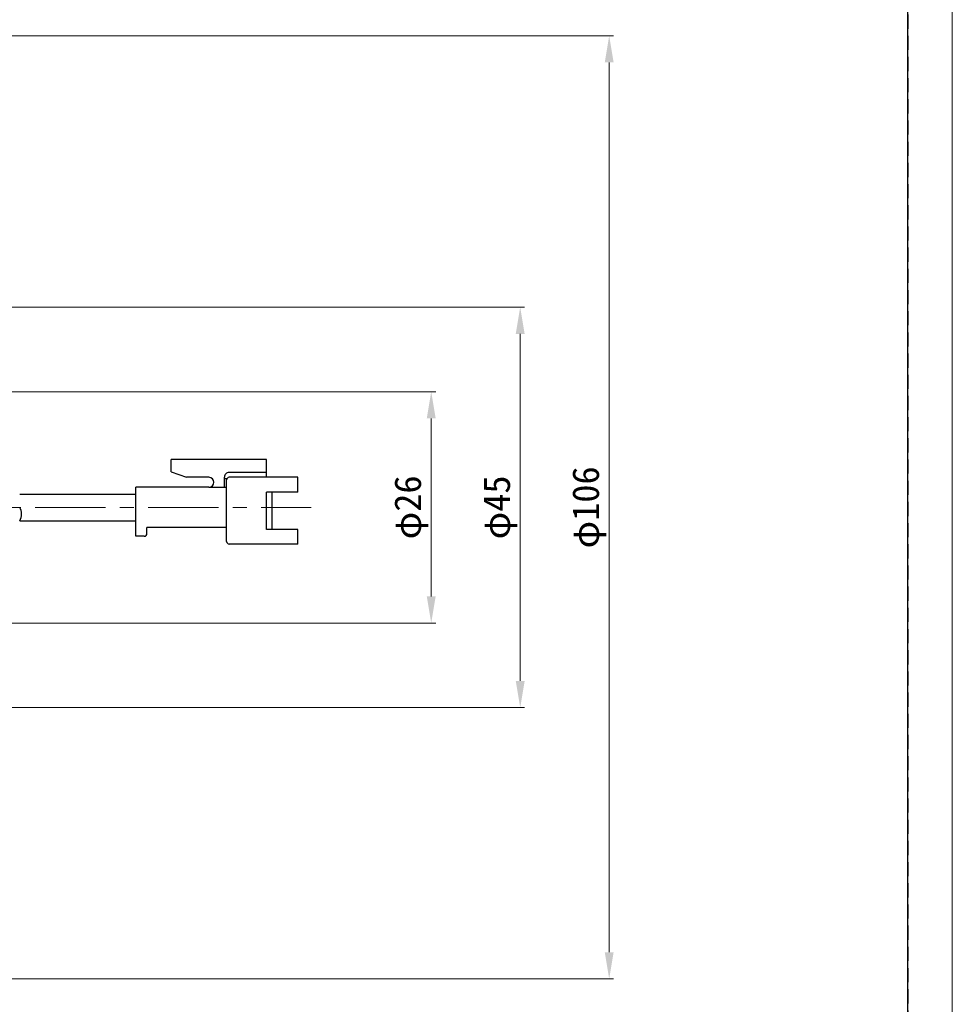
# Model space of a CAD drawing. Header units: millimetres. Extents: x -201 to 202, y 143 to 428.
# Tile 4 of 8: x 97 to 202, y 247 to 358. Entities that reach past the tile are written whole.
import ezdxf

# ---------------------------------------------------------------- set-up
doc = ezdxf.new("R2010")
doc.units = ezdxf.units.MM
doc.header["$LTSCALE"] = 0.25
doc.linetypes.add('CENTER', pattern=[50.8, 31.75, -6.35, 6.35, -6.35])
doc.linetypes.add('HIDDEN', pattern=[9.525, 6.35, -3.175])
doc.layers.add('CENTER', color=1, linetype='CENTER', lineweight=9)
doc.layers.add('DIMENSION', color=6, linetype='Continuous', lineweight=15)
doc.layers.add('EMPTY LINE', color=252, linetype='Continuous', lineweight=0, plot=False)
doc.layers.add('FORM', color=7, linetype='Continuous')
doc.layers.add('PARTS', color=7, linetype='Continuous')
doc.styles.add('(TNK)aSS', font='txt', dxfattribs={"width": 0.75, "oblique": 15, "height": 3.5})
doc.styles.add('VS Standard', font='msgothic.ttc', dxfattribs={"height": 3})
doc.dimstyles.new('TMIZO', dxfattribs={"dimscale": 0, "dimtxt": 3.5, "dimasz": 3, "dimexe": 0.5, "dimexo": 0.8, "dimgap": 0.5, "dimtad": 3, "dimtoh": 1, "dimdec": 1, "dimrnd": 0.005, "dimdsep": 46, "dimtxsty": '(TNK)aSS', "dimcen": 0, "dimclrd": 5, "dimclre": 5, "dimclrt": 5, "dimaunit": 1, "dimadec": 0, "dimazin": 2, "dimtfac": 1, "dimtdec": 1, "dimtmove": 0, "dimatfit": 3, "dimfxl": 1, "dimtzin": 0, "dimlwd": -1, "dimlwe": -1, "dimarcsym": 0})

# ---------------------------------------------------------------- blocks, each defined once
blk = doc.blocks.new('*D176')
at = {"layer": 'Defpoints', "color": 0}
for p in [(82.41, 316.07), (82.41, 290.07), (142.94, 290.07)]:
    blk.add_point(p, dxfattribs=at)
at = {"layer": 'DIMENSION', "color": 0}
for p, q in [((83.21, 316.07), (143.44, 316.07)), ((142.94, 313.07), (142.94, 293.07)), ((83.21, 290.07), (143.44, 290.07))]:
    blk.add_line(p, q, dxfattribs=at)
for points in [[(143.44, 313.07), (142.44, 313.07), (142.94, 316.07)], [(142.44, 293.07), (143.44, 293.07), (142.94, 290.07)]]:
    blk.add_solid(points, dxfattribs=at)
at = {"layer": 'DIMENSION', "color": 0, "insert": (140.7, 303.07), "char_height": 3, "attachment_point": 5, "rotation": 90, "style": 'VS Standard'}
blk.add_mtext('φ26', dxfattribs=at)
blk = doc.blocks.new('*D177')
at = {"layer": 'Defpoints', "color": 0}
for p in [(63.11, 325.57), (63.11, 280.57), (152.94, 280.57)]:
    blk.add_point(p, dxfattribs=at)
at = {"layer": 'DIMENSION', "color": 0}
for p, q in [((63.91, 325.57), (153.44, 325.57)), ((152.94, 322.57), (152.94, 283.57)), ((63.91, 280.57), (153.44, 280.57))]:
    blk.add_line(p, q, dxfattribs=at)
for points in [[(153.44, 322.57), (152.44, 322.57), (152.94, 325.57)], [(152.44, 283.57), (153.44, 283.57), (152.94, 280.57)]]:
    blk.add_solid(points, dxfattribs=at)
at = {"layer": 'DIMENSION', "color": 0, "insert": (150.7, 303.07), "char_height": 3, "attachment_point": 5, "rotation": 90, "style": 'VS Standard'}
blk.add_mtext('φ45', dxfattribs=at)
blk = doc.blocks.new('*D178')
at = {"layer": 'Defpoints', "color": 0}
for p in [(-13.19, 356.07), (-13.19, 250.07), (162.94, 250.07)]:
    blk.add_point(p, dxfattribs=at)
at = {"layer": 'DIMENSION', "color": 0}
for p, q in [((-12.39, 356.07), (163.44, 356.07)), ((162.94, 353.07), (162.94, 253.07)), ((-12.39, 250.07), (163.44, 250.07))]:
    blk.add_line(p, q, dxfattribs=at)
for points in [[(163.44, 353.07), (162.44, 353.07), (162.94, 356.07)], [(162.44, 253.07), (163.44, 253.07), (162.94, 250.07)]]:
    blk.add_solid(points, dxfattribs=at)
at = {"layer": 'DIMENSION', "color": 0, "insert": (160.7, 303.07), "char_height": 3, "attachment_point": 5, "rotation": 90, "style": 'VS Standard'}
blk.add_mtext('φ106', dxfattribs=at)

msp = doc.modelspace()

# ---------------------------------------------------------------- linework, layer by layer
at = {"layer": 'CENTER'}
msp.add_line((-130.188, 303.074), (129.44, 303.074), dxfattribs=at)
at = {"layer": 'EMPTY LINE'}
msp.add_line((201.5, 142.75), (201.5, 427.75), dxfattribs=at)
at = {"layer": 'FORM', "linetype": 'HIDDEN'}
msp.add_lwpolyline([(-196.5, 422.75), (196.5, 422.75), (196.5, 147.75), (-196.5, 147.75)], close=True, dxfattribs=at)
at = {"layer": 'FORM'}
msp.add_lwpolyline([(-196.5, 422.75), (-196.5, 147.75), (-78.5, 147.75), (-78.5, 159.75), (16.5, 159.75), (16.5, 177.25), (196.5, 177.25), (196.5, 422.75), (-196.5, 422.75)], close=True, dxfattribs=at)
at = {"layer": 'PARTS', "color": 0, "linetype": 'Continuous'}
for p, q in [((124.417, 308.452), (113.717, 308.452)), ((113.717, 307.057), (113.717, 308.452)), ((124.417, 306.452), (124.417, 308.452)), ((113.717, 307.057), (115.445, 306.452)), ((124.417, 306.981), (120.184, 306.981)), ((117.944, 306.452), (115.445, 306.452)), ((119.694, 305.324), (119.694, 306.478)), ((119.965, 306.271), (119.694, 306.271)), ((119.94, 299.252), (119.94, 306.152)), ((127.94, 306.452), (120.24, 306.452)), ((127.94, 304.765), (127.94, 306.452)), ((109.74, 299.824), (109.74, 305.324)), ((117.944, 305.324), (109.74, 305.324)), ((117.944, 305.324), (119.94, 305.324)), ((124.417, 300.573), (124.417, 304.765)), ((127.94, 304.765), (124.417, 304.765)), ((125.07, 300.573), (125.07, 304.765)), ((119.94, 300.824), (110.995, 300.824)), ((110.995, 300.124), (110.995, 300.824)), ((127.94, 300.573), (124.417, 300.573)), ((127.94, 298.952), (127.94, 300.573)), ((110.695, 299.824), (109.74, 299.824)), ((127.94, 298.952), (120.24, 298.952))]:
    msp.add_line(p, q, dxfattribs=at)
at = {"layer": 'PARTS', "color": 0}
for p, q in [((96.691, 304.574), (109.74, 304.574)), ((96.691, 301.574), (109.74, 301.574))]:
    msp.add_line(p, q, dxfattribs=at)
at = {"layer": 'PARTS', "color": 0, "linetype": 'Continuous'}
for centre, radius, start, end in [((120.197, 306.478), 0.504, 88.46477, 180), ((117.944, 305.888), 0.564, 270, 90), ((120.24, 306.152), 0.3, 90, 180), ((110.695, 300.124), 0.3, 270, 0), ((120.24, 299.252), 0.3, 180, 270)]:
    msp.add_arc(centre, radius, start, end, dxfattribs=at)
at = {"layer": 'PARTS', "color": 0}
msp.add_arc((95.491, 302.324), 1.415, 327.99462, 32.00538, dxfattribs=at)

# ---------------------------------------------------------------- dimensions: what is measured, and where the dimension line sits
at = {"layer": 'DIMENSION'}
for base, p1, p2, picture, middle in [((162.94, 250.074), (-13.188, 356.074), (-13.188, 250.074), '*D178', (160.696, 303.074)), ((152.94, 280.574), (63.112, 325.574), (63.112, 280.574), '*D177', (150.696, 303.074)), ((142.94, 290.074), (82.412, 316.074), (82.412, 290.074), '*D176', (140.696, 303.074))]:
    dim = msp.add_linear_dim(base=base, p1=p1, p2=p2, angle=90, text='φ<>', dimstyle='TMIZO', override={"dimscale": 1, "dimtoh": 0, "dimtxsty": 'VS Standard', "dimclrd": 0, "dimclre": 0, "dimclrt": 0}, dxfattribs=at)
    dim.commit()
    dim.dimension.update_dxf_attribs({"geometry": picture, "text_midpoint": middle})

doc.saveas('drawing.dxf')
